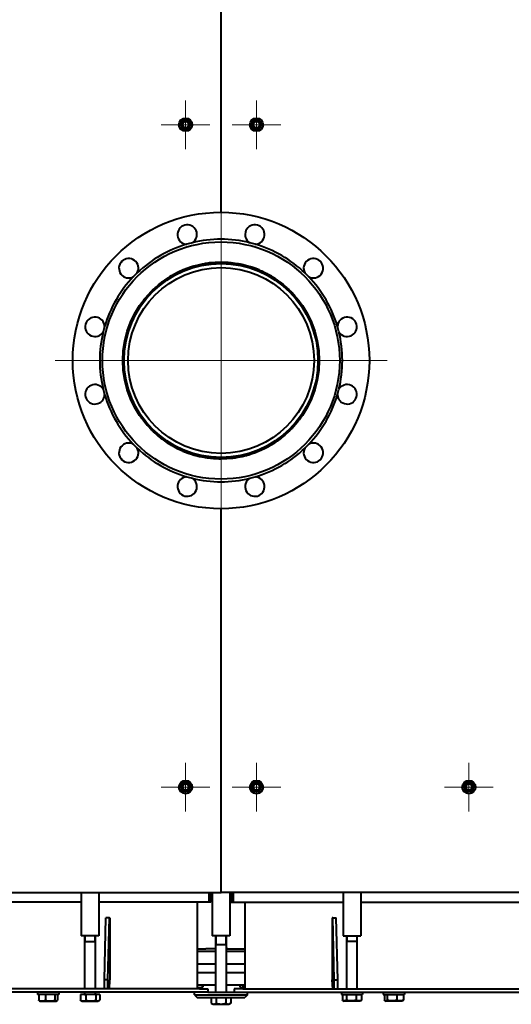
# Model space of a CAD drawing. Header units: millimetres. Extents: x -149 to 1385, y -399 to 918.
# Tile 7 of 41: x 462 to 518, y -394 to -282. Entities that reach past the tile are written whole.
import ezdxf

# ---------------------------------------------------------------- set-up
doc = ezdxf.new("R2010")
doc.units = ezdxf.units.MM
for name, color, linetype in [('(c)Креп', 9, 'Continuous'), ('G', 3, 'Continuous'), ('OSI', 2, 'Continuous'), ('R', 1, 'Continuous'), ('WELDING', 7, 'Continuous'), ('Системный слой', 250, 'Continuous')]:
    doc.layers.add(name, color=color, linetype=linetype)

# ---------------------------------------------------------------- blocks, each defined once
blk = doc.blocks.new('U233')
at = {"layer": 'G', "color": 150, "lineweight": 40}
for p, q in [((484.33, -387.26), (483.2, -387.26)), ((485.7, -387.26), (485.53, -387.26))]:
    blk.add_line(p, q, dxfattribs=at)
blk = doc.blocks.new('U241')
at = {"layer": 'G', "color": 150, "lineweight": 40}
for p, q in [((484.33, -389.96), (482.23, -389.96)), ((487.63, -389.96), (485.53, -389.96))]:
    blk.add_line(p, q, dxfattribs=at)
blk = doc.blocks.new('U242')
at = {"layer": 'G', "color": 150, "lineweight": 40}
for p, q in [((484.33, -388.96), (482.23, -388.96)), ((487.63, -388.96), (485.53, -388.96))]:
    blk.add_line(p, q, dxfattribs=at)
blk = doc.blocks.new('U243')
at = {"layer": 'WELDING', "color": 150, "lineweight": 40}
for p, q in [((466.16, -393.05), (466.24, -393.11)), ((466.24, -393.11), (466.32, -393.14)), ((466.32, -393.14), (466.4, -393.11)), ((466.4, -393.11), (466.42, -393.1)), ((466.42, -393.1), (466.45, -393.07)), ((466.45, -393.07), (466.47, -393.05))]:
    blk.add_line(p, q, dxfattribs=at)
blk = doc.blocks.new('U247')
at = {"layer": 'G', "color": 150, "lineweight": 40}
for p, q in [((484.33, -391.36), (482.23, -391.36)), ((487.63, -391.36), (485.53, -391.36))]:
    blk.add_line(p, q, dxfattribs=at)
blk = doc.blocks.new('U248')
at = {"layer": 'G', "color": 150, "lineweight": 40}
for p, q in [((484.33, -389.96), (482.23, -389.96)), ((487.63, -389.96), (485.53, -389.96))]:
    blk.add_line(p, q, dxfattribs=at)
blk = doc.blocks.new('U264')
at = {"layer": 'WELDING', "color": 150, "lineweight": 40}
for p, q in [((487.04, -391.52), (487.07, -391.55)), ((487.07, -391.55), (487.1, -391.58)), ((487.1, -391.58), (487.13, -391.6)), ((487.13, -391.6), (487.15, -391.62)), ((487.15, -391.62), (487.24, -391.63)), ((487.24, -391.63), (487.33, -391.58)), ((487.33, -391.58), (487.39, -391.52))]:
    blk.add_line(p, q, dxfattribs=at)
blk = doc.blocks.new('U265')
at = {"layer": 'WELDING', "color": 150, "lineweight": 40}
for p, q in [((487.39, -391.52), (487.47, -391.54)), ((487.47, -391.54), (487.55, -391.56)), ((487.55, -391.56), (487.63, -391.58))]:
    blk.add_line(p, q, dxfattribs=at)
blk = doc.blocks.new('U272')
at = {"layer": 'WELDING', "color": 150, "lineweight": 40}
for p, q in [((482.23, -391.55), (482.44, -391.62)), ((482.44, -391.62), (482.66, -391.61)), ((482.66, -391.61), (482.87, -391.52))]:
    blk.add_line(p, q, dxfattribs=at)
blk = doc.blocks.new('U298')
at = {"layer": 'G', "color": 150, "lineweight": 40}
for p, q in [((469.54, -391.76), (469.54, -385.76)), ((469.54, -392.35), (469.54, -392.16))]:
    blk.add_line(p, q, dxfattribs=at)
blk = doc.blocks.new('U299')
at = {"layer": 'G', "color": 150, "lineweight": 40}
for p, q in [((470.74, -391.76), (470.74, -385.76)), ((470.74, -392.35), (470.74, -392.16))]:
    blk.add_line(p, q, dxfattribs=at)
blk = doc.blocks.new('U300')
at = {"layer": 'WELDING', "color": 150, "lineweight": 40}
for p, q in [((470.77, -393.05), (470.9, -393.12)), ((470.9, -393.12), (471.05, -393.13)), ((471.05, -393.13), (471.19, -393.08)), ((471.19, -393.08), (471.2, -393.07)), ((471.2, -393.07), (471.22, -393.06)), ((471.22, -393.06), (471.23, -393.05))]:
    blk.add_line(p, q, dxfattribs=at)
blk = doc.blocks.new('U315')
at = {"layer": 'WELDING', "color": 150, "lineweight": 40}
for p, q in [((503.41, -393.07), (503.39, -393.05)), ((503.44, -393.1), (503.41, -393.07)), ((503.46, -393.11), (503.44, -393.1)), ((503.54, -393.14), (503.46, -393.11)), ((503.62, -393.11), (503.54, -393.14)), ((503.7, -393.05), (503.62, -393.11))]:
    blk.add_line(p, q, dxfattribs=at)
blk = doc.blocks.new('U320')
at = {"layer": 'WELDING', "color": 150, "lineweight": 40}
for p, q in [((498.64, -393.06), (498.63, -393.05)), ((498.66, -393.07), (498.64, -393.06)), ((498.67, -393.08), (498.66, -393.07)), ((498.81, -393.13), (498.67, -393.08)), ((498.95, -393.12), (498.81, -393.13)), ((499.09, -393.05), (498.95, -393.12))]:
    blk.add_line(p, q, dxfattribs=at)
blk = doc.blocks.new('U322')
at = {"layer": 'G', "color": 150, "lineweight": 40}
for p, q in [((399.39, -381.96), (396.93, -381.96)), ((432.23, -381.96), (401.39, -381.96)), ((469.14, -381.96), (434.23, -381.96)), ((483.55, -381.96), (471.14, -381.96))]:
    blk.add_line(p, q, dxfattribs=at)
blk = doc.blocks.new('U326')
at = {"layer": 'G', "color": 150, "lineweight": 40}
for p, q in [((484.33, -387.56), (482.23, -387.56)), ((487.63, -387.56), (485.53, -387.56))]:
    blk.add_line(p, q, dxfattribs=at)
blk = doc.blocks.new('U327')
at = {"layer": 'G', "color": 150, "lineweight": 40}
for p, q in [((484.33, -388.96), (482.23, -388.96)), ((487.63, -388.96), (485.53, -388.96))]:
    blk.add_line(p, q, dxfattribs=at)
blk = doc.blocks.new('U332')
at = {"layer": 'WELDING', "color": 150, "lineweight": 40}
for p, q in [((481.06, -310.36), (480.66, -310.52)), ((481.48, -310.22), (481.06, -310.36)), ((481.69, -310.15), (481.48, -310.22)), ((481.79, -310.12), (481.69, -310.15)), ((481.84, -310.1), (481.79, -310.12)), ((481.87, -310.1), (481.84, -310.1)), ((482.33, -309.97), (481.87, -310.1)), ((482.81, -309.87), (482.33, -309.97)), ((483.06, -309.82), (482.81, -309.87)), ((483.18, -309.8), (483.06, -309.82)), ((483.24, -309.79), (483.18, -309.8)), ((483.27, -309.79), (483.24, -309.79)), ((483.6, -309.74), (483.27, -309.79)), ((484.93, -309.66), (483.6, -309.74)), ((485.35, -309.67), (484.93, -309.66)), ((485.73, -309.69), (485.35, -309.67)), ((485.92, -309.71), (485.73, -309.69)), ((486.02, -309.72), (485.92, -309.71)), ((486.07, -309.72), (486.02, -309.72)), ((486.09, -309.72), (486.07, -309.72)), ((486.53, -309.78), (486.09, -309.72)), ((486.91, -309.84), (486.53, -309.78)), ((487.1, -309.88), (486.91, -309.84)), ((487.19, -309.9), (487.1, -309.88)), ((487.24, -309.91), (487.19, -309.9)), ((487.26, -309.91), (487.24, -309.91)), ((487.69, -310.01), (487.26, -309.91)), ((488.06, -310.12), (487.69, -310.01)), ((488.25, -310.18), (488.06, -310.12)), ((488.34, -310.2), (488.25, -310.18)), ((488.39, -310.22), (488.34, -310.2)), ((488.41, -310.23), (488.39, -310.22)), ((488.85, -310.38), (488.41, -310.23)), ((489.22, -310.53), (488.85, -310.38)), ((479.12, -311.32), (478.76, -311.55)), ((479.31, -311.2), (479.12, -311.32)), ((479.4, -311.15), (479.31, -311.2)), ((479.45, -311.12), (479.4, -311.15)), ((479.47, -311.11), (479.45, -311.12)), ((479.92, -310.87), (479.47, -311.11)), ((480.3, -310.68), (479.92, -310.87)), ((480.49, -310.6), (480.3, -310.68)), ((480.58, -310.55), (480.49, -310.6)), ((480.63, -310.53), (480.58, -310.55)), ((480.66, -310.52), (480.63, -310.53)), ((489.4, -310.61), (489.22, -310.53)), ((489.49, -310.65), (489.4, -310.61)), ((489.53, -310.67), (489.49, -310.65)), ((489.55, -310.68), (489.53, -310.67)), ((489.97, -310.88), (489.55, -310.68)), ((490.32, -311.07), (489.97, -310.88)), ((490.49, -311.16), (490.32, -311.07)), ((490.57, -311.21), (490.49, -311.16)), ((490.62, -311.24), (490.57, -311.21)), ((490.64, -311.25), (490.62, -311.24)), ((491.03, -311.5), (490.64, -311.25)), ((491.35, -311.72), (491.03, -311.5)), ((477.66, -312.39), (477.29, -312.73)), ((478, -312.11), (477.66, -312.39)), ((478.17, -311.97), (478, -312.11)), ((478.26, -311.91), (478.17, -311.97)), ((478.3, -311.87), (478.26, -311.91)), ((478.33, -311.86), (478.3, -311.87)), ((478.76, -311.55), (478.33, -311.86)), ((491.51, -311.84), (491.35, -311.72)), ((491.59, -311.9), (491.51, -311.84)), ((491.63, -311.93), (491.59, -311.9)), ((491.65, -311.95), (491.63, -311.93)), ((492.01, -312.24), (491.65, -311.95)), ((492.31, -312.5), (492.01, -312.24)), ((492.46, -312.63), (492.31, -312.5)), ((492.53, -312.7), (492.46, -312.63)), ((476.35, -313.76), (476.32, -313.8)), ((476.37, -313.73), (476.35, -313.76)), ((476.7, -313.34), (476.37, -313.73)), ((477, -313.02), (476.7, -313.34)), ((477.16, -312.87), (477, -313.02)), ((477.23, -312.79), (477.16, -312.87)), ((477.27, -312.75), (477.23, -312.79)), ((477.29, -312.73), (477.27, -312.75)), ((492.57, -312.73), (492.53, -312.7)), ((492.58, -312.75), (492.57, -312.73)), ((492.91, -313.08), (492.58, -312.75)), ((493.18, -313.37), (492.91, -313.08)), ((493.31, -313.52), (493.18, -313.37)), ((493.38, -313.6), (493.31, -313.52)), ((493.41, -313.64), (493.38, -313.6)), ((493.42, -313.66), (493.41, -313.64)), ((493.71, -314.01), (493.42, -313.66)), ((475.56, -314.86), (475.53, -314.91)), ((475.58, -314.84), (475.56, -314.86)), ((475.86, -314.41), (475.58, -314.84)), ((476.12, -314.06), (475.86, -314.41)), ((476.25, -313.88), (476.12, -314.06)), ((476.32, -313.8), (476.25, -313.88)), ((493.94, -314.34), (493.71, -314.01)), ((494.06, -314.5), (493.94, -314.34)), ((494.11, -314.58), (494.06, -314.5)), ((494.14, -314.62), (494.11, -314.58)), ((494.16, -314.65), (494.14, -314.62)), ((494.41, -315.05), (494.16, -314.65)), ((475.15, -315.58), (474.93, -316.04)), ((475.37, -315.19), (475.15, -315.58)), ((475.48, -315.01), (475.37, -315.19)), ((475.53, -314.91), (475.48, -315.01)), ((494.61, -315.4), (494.41, -315.05)), ((494.7, -315.57), (494.61, -315.4)), ((494.75, -315.66), (494.7, -315.57)), ((494.77, -315.7), (494.75, -315.66)), ((494.78, -315.72), (494.77, -315.7)), ((494.98, -316.14), (494.78, -315.72)), ((474.6, -316.82), (474.43, -317.3)), ((474.76, -316.41), (474.6, -316.82)), ((474.85, -316.21), (474.76, -316.41)), ((474.89, -316.11), (474.85, -316.21)), ((474.92, -316.06), (474.89, -316.11)), ((474.93, -316.04), (474.92, -316.06)), ((495.13, -316.5), (494.98, -316.14)), ((495.2, -316.67), (495.13, -316.5)), ((495.24, -316.76), (495.2, -316.67)), ((495.26, -316.81), (495.24, -316.76)), ((495.27, -316.83), (495.26, -316.81)), ((495.4, -317.21), (495.27, -316.83)), ((474.2, -318.12), (474.09, -318.62)), ((474.31, -317.7), (474.2, -318.12)), ((474.37, -317.49), (474.31, -317.7)), ((474.4, -317.38), (474.37, -317.49)), ((474.42, -317.33), (474.4, -317.38)), ((474.43, -317.3), (474.42, -317.33)), ((495.52, -317.59), (495.4, -317.21)), ((495.57, -317.78), (495.52, -317.59)), ((495.6, -317.88), (495.57, -317.78)), ((495.61, -317.93), (495.6, -317.88)), ((495.62, -317.95), (495.61, -317.93)), ((495.72, -318.37), (495.62, -317.95)), ((474.02, -319.02), (473.96, -319.46)), ((474.05, -318.81), (474.02, -319.02)), ((474.07, -318.7), (474.05, -318.81)), ((474.08, -318.65), (474.07, -318.7)), ((474.09, -318.62), (474.08, -318.65)), ((495.81, -318.82), (495.72, -318.37)), ((495.85, -319.05), (495.81, -318.82)), ((495.86, -319.16), (495.85, -319.05)), ((495.87, -319.22), (495.86, -319.16)), ((495.88, -319.24), (495.87, -319.22)), ((495.9, -319.43), (495.88, -319.24)), ((473.89, -320.37), (473.88, -320.81)), ((473.9, -320.15), (473.89, -320.37)), ((473.91, -319.99), (473.9, -320.04)), ((473.9, -320.04), (473.9, -320.15)), ((473.96, -319.46), (473.91, -319.96)), ((473.91, -319.96), (473.91, -319.99)), ((495.98, -320.76), (495.9, -319.43)), ((473.88, -320.81), (473.89, -321.32)), ((473.89, -321.32), (473.9, -321.34)), ((473.9, -321.34), (473.9, -321.4)), ((473.9, -321.4), (473.9, -321.51)), ((473.9, -321.51), (473.92, -321.73)), ((495.95, -321.58), (495.97, -321.19)), ((495.97, -321.19), (495.98, -320.76)), ((473.92, -321.73), (473.97, -322.16)), ((473.97, -322.16), (474.04, -322.66)), ((474.04, -322.66), (474.05, -322.69)), ((495.8, -322.76), (495.86, -322.38)), ((495.86, -322.38), (495.92, -321.94)), ((495.92, -321.86), (495.93, -321.77)), ((495.92, -321.91), (495.92, -321.86)), ((495.92, -321.94), (495.92, -321.91)), ((495.93, -321.77), (495.95, -321.58)), ((474.05, -322.69), (474.06, -322.74)), ((474.06, -322.74), (474.08, -322.85)), ((474.08, -322.85), (474.12, -323.07)), ((474.12, -323.07), (474.22, -323.49)), ((474.22, -323.49), (474.35, -323.98)), ((495.52, -323.93), (495.63, -323.55)), ((495.63, -323.55), (495.73, -323.12)), ((495.73, -323.1), (495.74, -323.05)), ((495.73, -323.12), (495.73, -323.1)), ((495.74, -323.05), (495.76, -322.95)), ((495.76, -322.95), (495.8, -322.76)), ((474.35, -323.98), (474.36, -324.01)), ((474.36, -324.01), (474.38, -324.06)), ((474.38, -324.06), (474.41, -324.17)), ((474.41, -324.17), (474.48, -324.37)), ((474.48, -324.37), (474.63, -324.78)), ((474.63, -324.78), (474.82, -325.26)), ((495.11, -325.1), (495.25, -324.73)), ((495.25, -324.73), (495.41, -324.29)), ((495.41, -324.29), (495.42, -324.26)), ((495.42, -324.26), (495.43, -324.22)), ((495.43, -324.22), (495.46, -324.12)), ((495.46, -324.12), (495.52, -323.93)), ((474.82, -325.26), (474.83, -325.28)), ((474.83, -325.28), (474.86, -325.33)), ((474.86, -325.33), (474.9, -325.43)), ((474.9, -325.43), (474.99, -325.63)), ((474.99, -325.63), (475.19, -326.02)), ((494.57, -326.2), (494.75, -325.85)), ((494.75, -325.85), (494.96, -325.44)), ((494.96, -325.44), (494.97, -325.42)), ((494.97, -325.42), (494.99, -325.37)), ((494.99, -325.37), (495.03, -325.28)), ((495.03, -325.28), (495.11, -325.1)), ((475.19, -326.02), (475.44, -326.47)), ((475.44, -326.47), (475.46, -326.49)), ((475.46, -326.49), (475.49, -326.54)), ((475.49, -326.54), (475.54, -326.63)), ((475.54, -326.63), (475.66, -326.82)), ((475.66, -326.82), (475.91, -327.18)), ((493.9, -327.25), (494.13, -326.92)), ((494.13, -326.92), (494.38, -326.53)), ((494.38, -326.53), (494.39, -326.51)), ((494.39, -326.51), (494.42, -326.46)), ((494.42, -326.46), (494.47, -326.38)), ((494.47, -326.38), (494.57, -326.2)), ((475.91, -327.18), (476.21, -327.59)), ((476.21, -327.59), (476.23, -327.61)), ((476.23, -327.61), (476.26, -327.66)), ((476.26, -327.66), (476.33, -327.74)), ((476.33, -327.74), (476.47, -327.91)), ((476.47, -327.91), (476.76, -328.24)), ((493, -328.36), (493.13, -328.21)), ((493.13, -328.21), (493.39, -327.91)), ((493.39, -327.91), (493.68, -327.55)), ((493.68, -327.55), (493.7, -327.53)), ((493.7, -327.53), (493.73, -327.49)), ((493.73, -327.49), (493.79, -327.41)), ((493.79, -327.41), (493.9, -327.25)), ((476.76, -328.24), (477.11, -328.61)), ((477.11, -328.61), (477.13, -328.63)), ((477.13, -328.63), (477.17, -328.67)), ((477.17, -328.67), (477.25, -328.75)), ((477.25, -328.75), (477.4, -328.9)), ((477.4, -328.9), (477.73, -329.19)), ((477.73, -329.19), (478.13, -329.52)), ((491.62, -329.6), (491.98, -329.32)), ((491.98, -329.32), (492, -329.3)), ((492, -329.3), (492.03, -329.27)), ((492.03, -329.27), (492.11, -329.21)), ((492.11, -329.21), (492.26, -329.08)), ((492.26, -329.08), (492.55, -328.81)), ((492.55, -328.81), (492.88, -328.48)), ((492.88, -328.48), (492.9, -328.46)), ((492.9, -328.46), (492.93, -328.43)), ((492.93, -328.43), (493, -328.36)), ((478.13, -329.52), (478.15, -329.53)), ((478.15, -329.53), (478.19, -329.57)), ((478.19, -329.57), (478.28, -329.63)), ((478.28, -329.63), (478.45, -329.76)), ((478.45, -329.76), (478.81, -330.01)), ((478.81, -330.01), (479.24, -330.29)), ((479.24, -330.29), (479.27, -330.3)), ((479.27, -330.3), (479.31, -330.33)), ((479.31, -330.33), (479.41, -330.38)), ((479.41, -330.38), (479.6, -330.49)), ((490.25, -330.5), (490.59, -330.3)), ((490.59, -330.3), (490.99, -330.05)), ((490.99, -330.05), (491.01, -330.04)), ((491.01, -330.04), (491.06, -330.01)), ((491.06, -330.01), (491.14, -329.95)), ((491.14, -329.95), (491.3, -329.84)), ((491.3, -329.84), (491.62, -329.6)), ((479.6, -330.49), (479.99, -330.69)), ((479.99, -330.69), (480.44, -330.91)), ((480.44, -330.91), (480.47, -330.92)), ((480.47, -330.92), (480.52, -330.94)), ((480.52, -330.94), (480.62, -330.99)), ((480.62, -330.99), (480.82, -331.07)), ((480.82, -331.07), (481.23, -331.22)), ((481.23, -331.22), (481.71, -331.38)), ((481.71, -331.38), (481.73, -331.39)), ((481.73, -331.39), (481.78, -331.41)), ((481.78, -331.41), (481.89, -331.44)), ((481.89, -331.44), (482.09, -331.49)), ((482.09, -331.49), (482.51, -331.6)), ((487.3, -331.61), (487.72, -331.51)), ((487.72, -331.51), (487.74, -331.5)), ((487.74, -331.5), (487.79, -331.49)), ((487.79, -331.49), (487.89, -331.46)), ((487.89, -331.46), (488.08, -331.41)), ((488.08, -331.41), (488.46, -331.28)), ((488.46, -331.28), (488.83, -331.15)), ((488.83, -331.15), (488.85, -331.14)), ((488.85, -331.14), (488.9, -331.13)), ((488.9, -331.13), (488.98, -331.09)), ((488.98, -331.09), (489.16, -331.02)), ((489.16, -331.02), (489.51, -330.87)), ((489.51, -330.87), (489.92, -330.67)), ((489.92, -330.67), (489.95, -330.66)), ((489.95, -330.66), (489.99, -330.64)), ((489.99, -330.64), (490.08, -330.59)), ((490.08, -330.59), (490.25, -330.5)), ((482.51, -331.6), (482.99, -331.69)), ((482.99, -331.69), (483.01, -331.7)), ((483.01, -331.7), (483.06, -331.7)), ((483.06, -331.7), (483.16, -331.72)), ((483.16, -331.72), (483.35, -331.75)), ((483.35, -331.75), (483.74, -331.8)), ((483.74, -331.8), (484.07, -331.83)), ((484.07, -331.83), (484.09, -331.83)), ((484.09, -331.83), (484.13, -331.83)), ((484.13, -331.83), (484.21, -331.84)), ((484.21, -331.84), (484.37, -331.85)), ((484.37, -331.85), (484.68, -331.86)), ((484.68, -331.86), (484.93, -331.86)), ((484.94, -331.86), (486.27, -331.78)), ((486.27, -331.78), (486.45, -331.76)), ((486.45, -331.76), (486.47, -331.76)), ((486.47, -331.76), (486.53, -331.75)), ((486.53, -331.75), (486.64, -331.73)), ((486.64, -331.73), (486.86, -331.69)), ((486.86, -331.69), (487.3, -331.61))]:
    blk.add_line(p, q, dxfattribs=at)
blk = doc.blocks.new('U333')
at = {"layer": 'G', "color": 150, "lineweight": 40}
for p, q in [((486.31, -381.96), (498.72, -381.96)), ((500.72, -381.96), (535.63, -381.96)), ((537.63, -381.96), (568.47, -381.96)), ((570.47, -381.96), (572.93, -381.96))]:
    blk.add_line(p, q, dxfattribs=at)
blk = doc.blocks.new('U347')
at = {"layer": 'OSI', "color": 30, "lineweight": 9}
for q in [(480.93, -366.21), (478.18, -368.96), (483.68, -368.96), (480.93, -371.71)]:
    blk.add_line((480.93, -368.96), q, dxfattribs=at)
blk = doc.blocks.new('U348')
at = {"layer": 'OSI', "color": 30, "lineweight": 9}
for q in [(480.93, -291.36), (478.18, -294.11), (483.68, -294.11), (480.93, -296.86)]:
    blk.add_line((480.93, -294.11), q, dxfattribs=at)
blk = doc.blocks.new('U358')
at = {"layer": 'OSI', "color": 30, "lineweight": 9}
for q in [(484.93, -302.01), (466.18, -320.76), (503.68, -320.76), (484.93, -339.51)]:
    blk.add_line((484.93, -320.76), q, dxfattribs=at)
blk = doc.blocks.new('U359')
at = {"layer": 'OSI', "color": 30, "lineweight": 9}
for q in [(488.93, -366.21), (486.18, -368.96), (491.68, -368.96), (488.93, -371.71)]:
    blk.add_line((488.93, -368.96), q, dxfattribs=at)
blk = doc.blocks.new('U360')
at = {"layer": 'OSI', "color": 30, "lineweight": 9}
for q in [(488.93, -291.36), (486.18, -294.11), (491.68, -294.11), (488.93, -296.86)]:
    blk.add_line((488.93, -294.11), q, dxfattribs=at)
blk = doc.blocks.new('U369')
at = {"layer": 'OSI', "color": 30, "lineweight": 9}
for q in [(512.93, -366.21), (510.18, -368.96), (515.68, -368.96), (512.93, -371.71)]:
    blk.add_line((512.93, -368.96), q, dxfattribs=at)

msp = doc.modelspace()

# ---------------------------------------------------------------- linework, layer by layer
at = {"layer": 'G', "color": 150, "lineweight": 40}
for p, q in [((484.93, -304.01), (484.93, -279.76)), ((484.93, -304.01), (484.93, -279.76)), ((480.7, -293.71), (480.58, -293.91)), ((480.68, -293.67), (480.7, -293.71)), ((480.93, -293.71), (480.7, -293.71)), ((481.16, -293.71), (480.93, -293.71)), ((481.18, -293.67), (481.16, -293.71)), ((481.28, -293.91), (481.16, -293.71)), ((488.58, -293.91), (488.7, -293.71)), ((488.68, -293.67), (488.7, -293.71)), ((488.7, -293.71), (488.93, -293.71)), ((488.93, -293.71), (489.16, -293.71)), ((489.18, -293.67), (489.16, -293.71)), ((489.16, -293.71), (489.28, -293.91)), ((480.42, -294.11), (480.47, -294.11)), ((480.58, -293.91), (480.47, -294.11)), ((480.47, -294.11), (480.58, -294.31)), ((480.58, -294.31), (480.7, -294.51)), ((480.68, -294.55), (480.7, -294.51)), ((480.7, -294.51), (480.93, -294.51)), ((480.93, -294.51), (481.16, -294.51)), ((481.16, -294.51), (481.28, -294.31)), ((481.18, -294.55), (481.16, -294.51)), ((481.39, -294.11), (481.28, -293.91)), ((481.28, -294.31), (481.39, -294.11)), ((481.44, -294.11), (481.39, -294.11)), ((488.42, -294.11), (488.47, -294.11)), ((488.47, -294.11), (488.58, -293.91)), ((488.58, -294.31), (488.47, -294.11)), ((488.7, -294.51), (488.58, -294.31)), ((488.68, -294.55), (488.7, -294.51)), ((488.93, -294.51), (488.7, -294.51)), ((489.16, -294.51), (488.93, -294.51)), ((489.28, -294.31), (489.16, -294.51)), ((489.18, -294.55), (489.16, -294.51)), ((489.28, -293.91), (489.39, -294.11)), ((489.39, -294.11), (489.28, -294.31)), ((489.44, -294.11), (489.39, -294.11)), ((484.93, -380.46), (484.93, -337.51)), ((484.93, -380.46), (484.93, -337.51)), ((480.42, -368.96), (480.47, -368.96)), ((480.58, -368.76), (480.47, -368.96)), ((480.47, -368.96), (480.58, -369.16)), ((480.7, -368.56), (480.58, -368.76)), ((480.58, -369.16), (480.7, -369.36)), ((480.68, -368.52), (480.7, -368.56)), ((480.68, -369.4), (480.7, -369.36)), ((480.93, -368.56), (480.7, -368.56)), ((480.7, -369.36), (480.93, -369.36)), ((481.16, -368.56), (480.93, -368.56)), ((480.93, -369.36), (481.16, -369.36)), ((481.18, -368.52), (481.16, -368.56)), ((481.28, -368.76), (481.16, -368.56)), ((481.16, -369.36), (481.28, -369.16)), ((481.18, -369.4), (481.16, -369.36)), ((481.39, -368.96), (481.28, -368.76)), ((481.28, -369.16), (481.39, -368.96)), ((481.44, -368.96), (481.39, -368.96)), ((488.42, -368.96), (488.47, -368.96)), ((488.47, -368.96), (488.58, -368.76)), ((488.58, -369.16), (488.47, -368.96)), ((488.58, -368.76), (488.7, -368.56)), ((488.7, -369.36), (488.58, -369.16)), ((488.68, -368.52), (488.7, -368.56)), ((488.68, -369.4), (488.7, -369.36)), ((488.7, -368.56), (488.93, -368.56)), ((488.93, -369.36), (488.7, -369.36)), ((488.93, -368.56), (489.16, -368.56)), ((489.16, -369.36), (488.93, -369.36)), ((489.18, -368.52), (489.16, -368.56)), ((489.16, -368.56), (489.28, -368.76)), ((489.28, -369.16), (489.16, -369.36)), ((489.18, -369.4), (489.16, -369.36)), ((489.28, -368.76), (489.39, -368.96)), ((489.39, -368.96), (489.28, -369.16)), ((489.44, -368.96), (489.39, -368.96)), ((512.42, -368.96), (512.47, -368.96)), ((512.47, -368.96), (512.58, -368.76)), ((512.58, -369.16), (512.47, -368.96)), ((512.58, -368.76), (512.7, -368.56)), ((512.7, -369.36), (512.58, -369.16)), ((512.68, -368.52), (512.7, -368.56)), ((512.68, -369.4), (512.7, -369.36)), ((512.7, -368.56), (512.93, -368.56)), ((512.93, -369.36), (512.7, -369.36)), ((512.93, -368.56), (513.16, -368.56)), ((513.16, -369.36), (512.93, -369.36)), ((513.18, -368.52), (513.16, -368.56)), ((513.16, -368.56), (513.28, -368.76)), ((513.28, -369.16), (513.16, -369.36)), ((513.18, -369.4), (513.16, -369.36)), ((513.28, -368.76), (513.39, -368.96)), ((513.39, -368.96), (513.28, -369.16)), ((513.44, -368.96), (513.39, -368.96)), ((484.93, -380.86), (484.93, -380.46)), ((484.93, -380.86), (484.93, -380.46)), ((450.64, -380.86), (484.93, -380.86)), ((469.14, -380.86), (469.14, -385.76)), ((471.14, -380.86), (471.14, -385.76)), ((483.55, -380.86), (483.55, -381.96)), ((483.78, -380.86), (483.78, -381.96)), ((483.93, -380.86), (483.93, -385.76)), ((519.22, -380.86), (484.93, -380.86)), ((485.93, -380.86), (485.93, -385.76)), ((486.08, -380.86), (486.08, -381.96)), ((486.31, -380.86), (486.31, -381.96)), ((498.72, -380.86), (498.72, -385.76)), ((500.72, -380.86), (500.72, -385.76)), ((482.23, -381.96), (482.23, -391.76)), ((483.78, -381.96), (483.55, -381.96)), ((486.08, -381.96), (486.31, -381.96)), ((487.63, -381.96), (487.63, -391.76)), ((471.75, -390.76), (471.92, -383.76)), ((472.32, -383.76), (471.92, -383.76)), ((472.15, -390.76), (472.32, -383.76)), ((472.32, -383.76), (472.38, -383.76)), ((472.38, -383.76), (472.38, -390.76)), ((497.54, -383.76), (497.48, -383.76)), ((497.48, -383.76), (497.48, -390.76)), ((497.71, -390.76), (497.54, -383.76)), ((497.54, -383.76), (497.94, -383.76)), ((498.11, -390.76), (497.94, -383.76)), ((471.14, -385.76), (469.14, -385.76)), ((485.93, -385.76), (483.93, -385.76)), ((484.33, -392.16), (484.33, -385.76)), ((485.53, -392.16), (485.53, -385.76)), ((498.72, -385.76), (500.72, -385.76)), ((499.12, -391.76), (499.12, -385.76)), ((500.32, -391.76), (500.32, -385.76)), ((469.54, -386.41), (470.68, -386.41)), ((470.68, -386.41), (470.74, -386.41)), ((484.33, -386.76), (484.93, -386.76)), ((484.93, -386.76), (485.53, -386.76)), ((499.18, -386.41), (499.12, -386.41)), ((500.32, -386.41), (499.18, -386.41)), ((482.23, -387.26), (483.2, -387.26)), ((483.2, -387.26), (483.2, -387.26)), ((485.6, -387.26), (487.63, -387.26)), ((471.75, -391.76), (471.75, -390.76)), ((472.15, -390.76), (471.75, -390.76)), ((472.15, -391.76), (472.15, -390.76)), ((472.32, -391.76), (472.38, -390.76)), ((482.87, -391.52), (482.63, -391.66)), ((482.87, -391.36), (482.87, -391.52)), ((487.04, -391.36), (487.04, -391.52)), ((487.13, -391.6), (487.23, -391.66)), ((487.39, -391.36), (487.39, -391.52)), ((497.54, -391.76), (497.48, -390.76)), ((497.71, -391.76), (497.71, -390.76)), ((497.71, -390.76), (498.11, -390.76)), ((498.11, -391.76), (498.11, -390.76)), ((482.48, -392.16), (391.11, -392.16)), ((482.48, -391.76), (391.36, -391.76)), ((464.2, -392.16), (464.2, -392.41)), ((466.6, -392.41), (464.2, -392.41)), ((464.34, -392.41), (464.34, -393.05)), ((465.09, -392.41), (465.09, -393.05)), ((466.16, -392.41), (466.16, -393.05)), ((466.47, -392.41), (466.47, -393.05)), ((466.6, -392.16), (466.6, -392.41)), ((469.67, -392.41), (469.04, -392.41)), ((469.04, -392.41), (469.04, -393.05)), ((470.77, -392.41), (469.67, -392.41)), ((469.67, -392.41), (469.67, -393.05)), ((471.23, -392.41), (470.77, -392.41)), ((470.77, -392.41), (470.77, -393.05)), ((471.23, -392.41), (471.23, -393.05)), ((481.93, -392.46), (481.93, -392.16)), ((481.93, -392.46), (487.93, -392.46)), ((481.93, -392.46), (482.23, -392.76)), ((482.23, -391.66), (482.63, -391.66)), ((482.23, -392.76), (487.63, -392.76)), ((482.48, -391.76), (483.43, -391.76)), ((483.43, -392.16), (482.48, -392.16)), ((483.43, -391.76), (483.43, -392.16)), ((483.43, -392.16), (486.43, -392.16)), ((483.83, -392.76), (483.83, -393.4)), ((484.38, -392.76), (484.38, -393.4)), ((485.48, -392.76), (485.48, -393.4)), ((486.03, -392.76), (486.03, -393.4)), ((487.38, -391.76), (486.43, -391.76)), ((486.43, -391.76), (486.43, -392.16)), ((486.43, -392.16), (487.38, -392.16)), ((487.23, -391.66), (487.63, -391.66)), ((487.38, -391.76), (578.5, -391.76)), ((487.38, -392.16), (578.75, -392.16)), ((487.93, -392.46), (487.63, -392.76)), ((487.93, -392.46), (487.93, -392.16)), ((498.52, -392.16), (498.52, -392.41)), ((498.52, -392.41), (500.92, -392.41)), ((498.63, -392.41), (498.63, -393.05)), ((499.09, -392.41), (499.09, -393.05)), ((500.19, -392.41), (500.19, -393.05)), ((500.81, -392.41), (500.81, -393.05)), ((500.92, -392.16), (500.92, -392.41)), ((503.25, -392.16), (503.25, -392.41)), ((503.25, -392.41), (505.65, -392.41)), ((503.39, -392.41), (503.39, -393.05)), ((503.7, -392.41), (503.7, -393.05)), ((504.77, -392.41), (504.77, -393.05)), ((505.52, -392.41), (505.52, -393.05)), ((505.65, -392.16), (505.65, -392.41)), ((464.41, -393.11), (464.5, -393.16)), ((464.5, -393.16), (466.31, -393.16)), ((466.4, -393.11), (466.31, -393.16)), ((469.09, -393.08), (469.24, -393.16)), ((469.24, -393.16), (471.04, -393.16)), ((471.19, -393.08), (471.04, -393.16)), ((483.83, -393.4), (484.03, -393.51)), ((484.03, -393.51), (485.83, -393.51)), ((486.03, -393.4), (485.83, -393.51)), ((498.67, -393.08), (498.82, -393.16)), ((500.62, -393.16), (498.82, -393.16)), ((500.77, -393.08), (500.62, -393.16)), ((503.46, -393.11), (503.55, -393.16)), ((505.36, -393.16), (503.55, -393.16)), ((505.45, -393.11), (505.36, -393.16))]:
    msp.add_line(p, q, dxfattribs=at)
for centre, radius in [((480.93, -294.11), 0.75), ((480.93, -294.11), 0.55), ((488.93, -294.11), 0.75), ((488.93, -294.11), 0.55), ((480.93, -294.11), 0.355), ((488.93, -294.11), 0.355), ((484.93, -320.76), 16.75), ((484.93, -320.76), 13.4), ((484.93, -320.76), 11.1), ((484.93, -320.76), 10.95), ((484.93, -320.76), 10.5), ((480.93, -368.96), 0.75), ((488.93, -368.96), 0.75), ((512.93, -368.96), 0.75), ((480.93, -368.96), 0.55), ((480.93, -368.96), 0.355), ((488.93, -368.96), 0.55), ((488.93, -368.96), 0.355), ((512.93, -368.96), 0.55), ((512.93, -368.96), 0.355)]:
    msp.add_circle(centre, radius, dxfattribs=at)
for centre, radius, start, end in [((480.93, -294.11), 0.4, 90, 150), ((480.93, -294.11), 0.4, 30, 90), ((488.93, -294.11), 0.4, 90, 150), ((488.93, -294.11), 0.4, 30, 90), ((480.93, -294.11), 0.4, 150, 210), ((480.93, -294.11), 0.4, 210, 270), ((480.93, -294.11), 0.4, 270, 330), ((480.93, -294.11), 0.4, 330, 30), ((488.93, -294.11), 0.4, 150, 210), ((488.93, -294.11), 0.4, 210, 270), ((488.93, -294.11), 0.4, 270, 330), ((488.93, -294.11), 0.4, 330, 30), ((481.11, -306.52), 1.1, 301.6929, 268.3071), ((488.75, -306.52), 1.1, 271.6929, 238.3071), ((484.93, -320.76), 13.7, 76.3215, 103.6785), ((484.93, -320.76), 13.7, 106.3215, 133.6785), ((484.93, -320.76), 13.7, 103.6785, 106.3215), ((484.93, -320.76), 13.7, 73.6785, 76.3215), ((484.93, -320.76), 13.7, 46.3215, 73.6785), ((474.5, -310.33), 1.1, 331.6929, 298.3071), ((495.36, -310.33), 1.1, 241.6929, 208.3071), ((484.93, -320.76), 13.7, 136.3215, 163.6785), ((484.93, -320.76), 13.7, 133.6785, 136.3215), ((484.93, -320.76), 13.7, 43.6785, 46.3215), ((484.93, -320.76), 13.7, 16.3215, 43.6785), ((470.68, -316.95), 1.1, 1.6929, 328.3071), ((499.18, -316.95), 1.1, 211.6929, 178.3071), ((484.93, -320.76), 13.7, 163.6785, 166.3215), ((484.93, -320.76), 13.7, 13.6785, 16.3215), ((484.93, -320.76), 13.7, 166.3215, 180), ((484.93, -320.76), 13.7, 346.3215, 13.6785), ((484.93, -320.76), 13.7, 180, 193.6785), ((470.68, -324.58), 1.1, 31.6929, 358.3071), ((499.18, -324.58), 1.1, 181.6929, 148.3071), ((484.93, -320.76), 13.7, 193.6785, 196.3215), ((484.93, -320.76), 13.7, 196.3215, 223.6785), ((484.93, -320.76), 13.7, 316.3215, 343.6785), ((484.93, -320.76), 13.7, 343.6785, 346.3215), ((474.5, -331.19), 1.1, 61.6929, 28.3071), ((484.93, -320.76), 13.7, 223.6785, 226.3215), ((495.36, -331.19), 1.1, 151.6929, 118.3071), ((484.93, -320.76), 13.7, 313.6785, 316.3215), ((484.93, -320.76), 13.7, 226.3215, 253.6785), ((484.93, -320.76), 13.7, 286.3215, 313.6785), ((481.11, -335.01), 1.1, 91.6929, 58.3071), ((484.93, -320.76), 13.7, 253.6785, 256.3215), ((484.93, -320.76), 13.7, 256.3215, 283.6785), ((488.75, -335.01), 1.1, 121.6929, 88.3071), ((484.93, -320.76), 13.7, 283.6785, 286.3215), ((480.93, -368.96), 0.4, 150, 210), ((480.93, -368.96), 0.4, 90, 150), ((480.93, -368.96), 0.4, 210, 270), ((480.93, -368.96), 0.4, 30, 90), ((480.93, -368.96), 0.4, 270, 330), ((480.93, -368.96), 0.4, 330, 30), ((488.93, -368.96), 0.4, 150, 210), ((488.93, -368.96), 0.4, 90, 150), ((488.93, -368.96), 0.4, 210, 270), ((488.93, -368.96), 0.4, 30, 90), ((488.93, -368.96), 0.4, 270, 330), ((488.93, -368.96), 0.4, 330, 30), ((512.93, -368.96), 0.4, 150, 210), ((512.93, -368.96), 0.4, 90, 150), ((512.93, -368.96), 0.4, 210, 270), ((512.93, -368.96), 0.4, 30, 90), ((512.93, -368.96), 0.4, 270, 330), ((512.93, -368.96), 0.4, 330, 30), ((469.48, -392.35), 0.06, 270, 0), ((470.8, -392.35), 0.06, 180, 270)]:
    msp.add_arc(centre, radius, start, end, dxfattribs=at)
at = {"layer": 'R', "color": 7, "lineweight": 9}
for p, q in [((469.63, -386.41), (469.63, -385.76)), ((470.64, -386.41), (470.64, -385.76)), ((484.42, -386.76), (484.42, -385.76)), ((485.43, -386.76), (485.43, -385.76)), ((499.22, -386.41), (499.22, -385.76)), ((500.23, -386.41), (500.23, -385.76))]:
    msp.add_line(p, q, dxfattribs=at)
at = {"layer": 'WELDING', "color": 150, "lineweight": 40}
for points, knots in [([(495.97, -320.76), (495.97, -320.28), (495.9, -319.31), (495.62, -317.88), (495.15, -316.49), (494.51, -315.17), (493.7, -313.96), (492.73, -312.86), (491.63, -311.9), (490.42, -311.09), (489.12, -310.46), (487.75, -310), (486.33, -309.72), (484.9, -309.63), (483.46, -309.73), (482.05, -310.01), (480.69, -310.48), (479.39, -311.12), (478.18, -311.93), (477.09, -312.9), (476.13, -314), (475.32, -315.22), (474.68, -316.54), (474.22, -317.93), (473.95, -319.36), (473.86, -320.82), (473.96, -322.27), (474.25, -323.7), (474.72, -325.08), (475.37, -326.39), (476.19, -327.61), (477.16, -328.7), (478.27, -329.66), (479.49, -330.46), (480.79, -331.09), (482.17, -331.54), (483.59, -331.81), (485.02, -331.89), (486.46, -331.79), (487.87, -331.5), (489.23, -331.02), (490.52, -330.37), (491.73, -329.56), (492.81, -328.59), (493.77, -327.48), (494.57, -326.25), (495.2, -324.93), (495.65, -323.55), (495.91, -322.15), (495.97, -321.22), (495.97, -320.76)], [0, 0, 0, 0, 1.000832, 2.003779, 3.009694, 4.017549, 5.026431, 6.0346, 7.04028, 8.04215, 9.041099, 10.037131, 11.030874, 12.022013, 13.012258, 14.003478, 14.997379, 15.995159, 16.997231, 18.003064, 19.011307, 20.020175, 21.027989, 22.033674, 23.037006, 24.038578, 25.039541, 26.041231, 27.044766, 28.050669, 29.058634, 30.067509, 31.075587, 32.081104, 33.082788, 34.080191, 35.073785, 36.06481, 37.055012, 38.046293, 39.040339, 40.038306, 41.040544, 42.046496, 43.054776, 44.063654, 45.071243, 46.076244, 47.052147, 48, 48, 48, 48]), ([(464.41, -393.11), (464.4, -393.1), (464.37, -393.08), (464.35, -393.06), (464.34, -393.05)], [0, 0, 0, 0, 3.162981, 5, 5, 5, 5]), ([(464.34, -393.05), (464.37, -393.06), (464.41, -393.08), (464.47, -393.1), (464.53, -393.11), (464.58, -393.13), (464.63, -393.13), (464.68, -393.14), (464.72, -393.14), (464.77, -393.13), (464.81, -393.13), (464.87, -393.12), (464.94, -393.1), (465.02, -393.08), (465.07, -393.06), (465.09, -393.05)], [0, 0, 0, 0, 1.912449, 2.780687, 4.100621, 5.29978, 6.277542, 7.267519, 8.214858, 9.102067, 9.95816, 11.225797, 12.463836, 14.84267, 16, 16, 16, 16]), ([(465.09, -393.05), (465.13, -393.06), (465.18, -393.08), (465.27, -393.1), (465.35, -393.11), (465.43, -393.12), (465.49, -393.13), (465.55, -393.13), (465.62, -393.14), (465.68, -393.14), (465.75, -393.13), (465.81, -393.13), (465.91, -393.11), (466.02, -393.09), (466.11, -393.07), (466.16, -393.05)], [0, 0, 0, 0, 1.679816, 2.464254, 4.100621, 5.29978, 5.785161, 6.773962, 7.999819, 9.102067, 9.530451, 10.806592, 12.055167, 13.667644, 16, 16, 16, 16]), ([(469.04, -393.05), (469.07, -393.07), (469.12, -393.09), (469.18, -393.11), (469.23, -393.12), (469.27, -393.13), (469.31, -393.13), (469.36, -393.14), (469.4, -393.14), (469.44, -393.13), (469.49, -393.12), (469.55, -393.1), (469.61, -393.08), (469.66, -393.06), (469.67, -393.05)], [0, 0, 0, 0, 2.031939, 3.311633, 4.396645, 5.423589, 6.350589, 7.49983, 8.533187, 9.335775, 10.524184, 11.684847, 13.915004, 15, 15, 15, 15]), ([(469.67, -393.05), (469.71, -393.06), (469.77, -393.08), (469.86, -393.1), (469.94, -393.11), (470.02, -393.12), (470.08, -393.13), (470.14, -393.13), (470.22, -393.14), (470.28, -393.14), (470.34, -393.13), (470.41, -393.13), (470.51, -393.11), (470.63, -393.09), (470.71, -393.07), (470.77, -393.05)], [0, 0, 0, 0, 1.679816, 2.464254, 4.100621, 5.29978, 5.785161, 6.773962, 7.999819, 9.102067, 9.530451, 10.806592, 12.055167, 13.667644, 16, 16, 16, 16]), ([(483.83, -393.4), (483.86, -393.42), (483.9, -393.44), (483.95, -393.46), (483.99, -393.47), (484.03, -393.48), (484.07, -393.48), (484.11, -393.49), (484.14, -393.49), (484.18, -393.48), (484.22, -393.47), (484.27, -393.45), (484.33, -393.43), (484.37, -393.41), (484.38, -393.4)], [0, 0, 0, 0, 2.031939, 3.311633, 4.396645, 5.423589, 6.350589, 7.49983, 8.533187, 9.335775, 10.524184, 11.684847, 13.915004, 15, 15, 15, 15]), ([(484.38, -393.4), (484.41, -393.41), (484.47, -393.43), (484.59, -393.45), (484.71, -393.47), (484.8, -393.48), (484.85, -393.48), (484.89, -393.49), (484.91, -393.49), (484.94, -393.49), (484.98, -393.49), (485.03, -393.48), (485.09, -393.48), (485.19, -393.47), (485.29, -393.45), (485.39, -393.42), (485.45, -393.41), (485.48, -393.4)], [0, 0, 0, 0, 3.152296, 8.024027, 14.430358, 17.4743, 18.996271, 20.518242, 21.409855, 22.301468, 24.084694, 25.867919, 27.651145, 31.792504, 37.072525, 40.536262, 44, 44, 44, 44]), ([(485.48, -393.4), (485.5, -393.42), (485.54, -393.44), (485.6, -393.46), (485.64, -393.47), (485.67, -393.48), (485.71, -393.48), (485.75, -393.49), (485.79, -393.49), (485.82, -393.48), (485.86, -393.47), (485.92, -393.45), (485.97, -393.43), (486.01, -393.41), (486.03, -393.4)], [0, 0, 0, 0, 2.031939, 3.311633, 4.396645, 5.423589, 6.350589, 7.49983, 8.533187, 9.335775, 10.524184, 11.684847, 13.915004, 15, 15, 15, 15]), ([(500.19, -393.05), (500.15, -393.06), (500.09, -393.08), (500, -393.1), (499.92, -393.11), (499.84, -393.12), (499.78, -393.13), (499.72, -393.13), (499.64, -393.14), (499.58, -393.14), (499.51, -393.13), (499.45, -393.13), (499.35, -393.11), (499.23, -393.09), (499.14, -393.07), (499.09, -393.05)], [0, 0, 0, 0, 1.679816, 2.464254, 4.100621, 5.29978, 5.785161, 6.773962, 7.999819, 9.102067, 9.530451, 10.806592, 12.055167, 13.667644, 16, 16, 16, 16]), ([(500.81, -393.05), (500.79, -393.07), (500.74, -393.09), (500.68, -393.11), (500.63, -393.12), (500.59, -393.13), (500.55, -393.13), (500.5, -393.14), (500.46, -393.14), (500.42, -393.13), (500.37, -393.12), (500.31, -393.1), (500.25, -393.08), (500.2, -393.06), (500.19, -393.05)], [0, 0, 0, 0, 2.031939, 3.311633, 4.396645, 5.423589, 6.350589, 7.49983, 8.533187, 9.335775, 10.524184, 11.684847, 13.915004, 15, 15, 15, 15]), ([(504.77, -393.05), (504.73, -393.06), (504.68, -393.08), (504.59, -393.1), (504.51, -393.11), (504.43, -393.12), (504.37, -393.13), (504.31, -393.13), (504.24, -393.14), (504.17, -393.14), (504.11, -393.13), (504.05, -393.13), (503.95, -393.11), (503.84, -393.09), (503.75, -393.07), (503.7, -393.05)], [0, 0, 0, 0, 1.679816, 2.464254, 4.100621, 5.29978, 5.785161, 6.773962, 7.999819, 9.102067, 9.530451, 10.806592, 12.055167, 13.667644, 16, 16, 16, 16]), ([(505.52, -393.05), (505.49, -393.06), (505.45, -393.08), (505.39, -393.1), (505.33, -393.11), (505.28, -393.13), (505.23, -393.13), (505.18, -393.14), (505.14, -393.14), (505.09, -393.13), (505.04, -393.13), (504.99, -393.12), (504.91, -393.1), (504.84, -393.08), (504.79, -393.06), (504.77, -393.05)], [0, 0, 0, 0, 1.912449, 2.780687, 4.100621, 5.29978, 6.277542, 7.267519, 8.214858, 9.102067, 9.95816, 11.225797, 12.463836, 14.84267, 16, 16, 16, 16]), ([(505.45, -393.11), (505.46, -393.1), (505.49, -393.08), (505.51, -393.06), (505.52, -393.05)], [0, 0, 0, 0, 3.162981, 5, 5, 5, 5])]:
    msp.add_open_spline(points, degree=3, knots=knots, dxfattribs=at)
for points in [[(469.09, -393.08), (469.07, -393.07), (469.06, -393.06), (469.04, -393.05)], [(500.77, -393.08), (500.78, -393.07), (500.8, -393.06), (500.81, -393.05)]]:
    msp.add_open_spline(points, degree=3, dxfattribs=at)

# ---------------------------------------------------------------- block references
at = {"layer": '(c)Креп'}
for name in ['U298', 'U299']:
    msp.add_blockref(name, (0, 0), dxfattribs=at)
at = {"layer": 'OSI'}
for name in ['U348', 'U360', 'U358', 'U347', 'U359', 'U369']:
    msp.add_blockref(name, (0, 0), dxfattribs=at)
at = {"layer": 'WELDING'}
for name in ['U332', 'U272', 'U264', 'U265', 'U243', 'U300', 'U320', 'U315']:
    msp.add_blockref(name, (0, 0), dxfattribs=at)
at = {"layer": 'Системный слой'}
for name in ['U322', 'U333', 'U326', 'U233', 'U242', 'U327', 'U241', 'U248', 'U247']:
    msp.add_blockref(name, (0, 0), dxfattribs=at)

doc.saveas('drawing.dxf')
